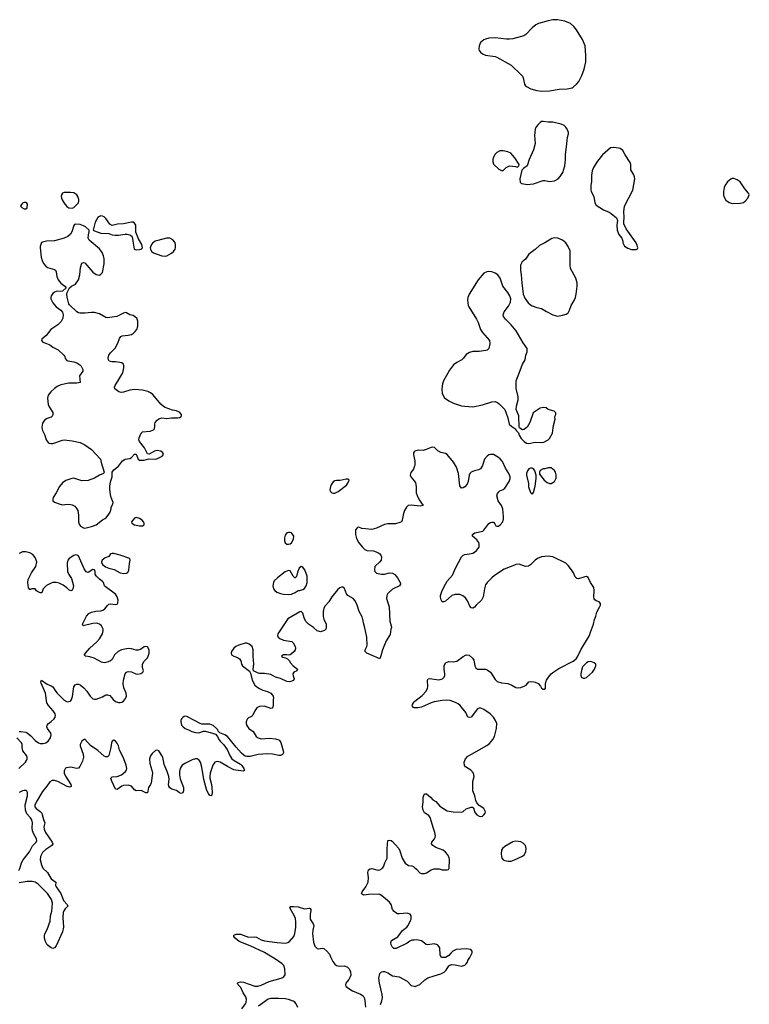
# Model space of a CAD drawing. Header units: inches. Extents: x 1449224 to 1618377, y 389895 to 532950.
# Tile 52 of 105: x 1565075 to 1574182, y 432806 to 445096. Entities that reach past the tile are written whole.
import ezdxf

# ---------------------------------------------------------------- set-up
doc = ezdxf.new("R2010")
doc.units = ezdxf.units.IN
doc.header["$MEASUREMENT"] = 0
for name, color, linetype in [('B5463', 7, 'Continuous'), ('B5464', 7, 'Continuous'), ('B5473', 7, 'Continuous'), ('B5474', 7, 'Continuous')]:
    doc.layers.add(name, color=color, linetype=linetype)

msp = doc.modelspace()

# ---------------------------------------------------------------- linework, layer by layer
at = {"layer": 'B5463', "color": 6, "elevation": 600}
for points in [[(1565353, 440000), (1565359, 439970), (1565388, 439910), (1565407, 439850), (1565430, 439818), (1565442, 439810), (1565464, 439804), (1565490, 439805), (1565610, 439848), (1565630, 439850), (1565730, 439839), (1565830, 439819), (1565890, 439790), (1565971, 439730), (1566083, 439610), (1566091, 439569), (1566131, 439450), (1566122, 439430), (1566070, 439409), (1566010, 439373), (1565930, 439345), (1565850, 439339), (1565750, 439372), (1565725, 439370), (1565650, 439343), (1565610, 439315), (1565571, 439270), (1565530, 439190), (1565494, 439130), (1565487, 439110), (1565491, 439090), (1565510, 439075), (1565570, 439051), (1565610, 439039), (1565670, 439048), (1565710, 439044), (1565730, 439039), (1565762, 439022), (1565790, 438990), (1565799, 438970), (1565809, 438910), (1565810, 438830), (1565819, 438799), (1565834, 438774), (1565870, 438753), (1565890, 438750), (1565970, 438768), (1566028, 438792), (1566110, 438855), (1566150, 438876), (1566181, 438910), (1566205, 438950), (1566217, 438990), (1566217, 439010), (1566237, 439050), (1566241, 439070), (1566216, 439130), (1566207, 439170), (1566202, 439230), (1566201, 439270), (1566209, 439329), (1566229, 439390), (1566229, 439450), (1566250, 439476), (1566310, 439523), (1566357, 439590), (1566390, 439611), (1566450, 439619), (1566470, 439631), (1566510, 439671), (1566530, 439671), (1566553, 439610), (1566570, 439599), (1566590, 439598), (1566630, 439600), (1566686, 439614), (1566770, 439611), (1566786, 439614), (1566852, 439648), (1566869, 439670), (1566864, 439690), (1566839, 439710), (1566790, 439720), (1566756, 439710), (1566690, 439673), (1566670, 439675), (1566634, 439750), (1566569, 439829), (1566564, 439850), (1566565, 439875), (1566590, 439934), (1566610, 439950), (1566702, 439958), (1566744, 439976), (1566757, 439990), (1566760, 440000)], [(1570000, 439702), (1569991, 439690), (1569991, 439670), (1570000, 439629)], [(1570000, 439514), (1569990, 439485), (1569957, 439443), (1569948, 439410), (1569956, 439390), (1570000, 439340), (1570000, 439339)], [(1570000, 439033), (1569970, 439037), (1569924, 439030), (1569905, 439010), (1569880, 438970), (1569867, 438933), (1569850, 438849), (1569841, 438830), (1569822, 438818), (1569764, 438804), (1569670, 438802), (1569630, 438794), (1569530, 438750), (1569470, 438734), (1569390, 438740), (1569347, 438747), (1569310, 438761), (1569290, 438759), (1569268, 438730), (1569266, 438670), (1569281, 438621), (1569310, 438567), (1569353, 438510), (1569383, 438483), (1569410, 438470), (1569490, 438465), (1569547, 438447), (1569570, 438430), (1569584, 438410), (1569590, 438390), (1569586, 438350), (1569572, 438328), (1569510, 438270), (1569502, 438230), (1569510, 438207), (1569530, 438189), (1569590, 438176), (1569630, 438175), (1569690, 438190), (1569730, 438188), (1569757, 438170), (1569790, 438131), (1569824, 438070), (1569827, 438050), (1569818, 438030), (1569730, 437987), (1569670, 437933), (1569657, 437910), (1569653, 437870), (1569686, 437766), (1569695, 437590), (1569713, 437530), (1569714, 437510), (1569707, 437490), (1569699, 437421), (1569650, 437342), (1569604, 437230), (1569585, 437155), (1569570, 437118), (1569409, 437190), (1569386, 437210), (1569389, 437230), (1569410, 437270), (1569414, 437290), (1569410, 437390), (1569384, 437504), (1569369, 437550), (1569360, 437610), (1569350, 437643), (1569314, 437710), (1569289, 437790), (1569263, 437843), (1569238, 437870), (1569170, 437910), (1569156, 437930), (1569130, 437996), (1569108, 438012), (1569090, 438012), (1569070, 438004), (1569042, 437978), (1568970, 437890), (1568935, 437830), (1568890, 437781), (1568872, 437750), (1568863, 437710), (1568865, 437645), (1568873, 437613), (1568900, 437550), (1568902, 437510), (1568897, 437490), (1568881, 437470), (1568830, 437455), (1568790, 437467), (1568741, 437510), (1568679, 437550), (1568645, 437585), (1568625, 437630), (1568609, 437689), (1568590, 437709), (1568570, 437704), (1568423, 437617), (1568297, 437430), (1568294, 437410), (1568302, 437390), (1568324, 437370), (1568370, 437350), (1568474, 437334), (1568490, 437319), (1568512, 437270), (1568517, 437250), (1568513, 437230), (1568501, 437210), (1568470, 437181), (1568450, 437169), (1568430, 437164), (1568410, 437169), (1568370, 437169), (1568345, 437150), (1568360, 437140), (1568391, 437131), (1568417, 437117), (1568438, 437098), (1568455, 437070), (1568490, 437030), (1568543, 436990), (1568535, 436970), (1568499, 436950), (1568484, 436930), (1568487, 436907), (1568502, 436870), (1568492, 436848), (1568447, 436833), (1568410, 436836), (1568330, 436872), (1568270, 436891), (1568210, 436921), (1568130, 436933), (1568070, 436935), (1568043, 436943), (1567994, 436970), (1567989, 436989), (1567998, 437050), (1567988, 437150), (1567991, 437231), (1567979, 437270), (1567941, 437301), (1567910, 437312), (1567890, 437312), (1567810, 437288), (1567775, 437270), (1567750, 437250), (1567718, 437210), (1567713, 437190), (1567720, 437170), (1567747, 437150), (1567793, 437133), (1567818, 437118), (1567834, 437094), (1567844, 437050), (1567856, 437030), (1567943, 436963), (1567958, 436938), (1567979, 436850), (1568012, 436790), (1568034, 436770), (1568070, 436747), (1568110, 436729), (1568170, 436710), (1568208, 436690), (1568228, 436670), (1568240, 436650), (1568245, 436630), (1568238, 436610), (1568240, 436540), (1568230, 436501), (1568210, 436500), (1568130, 436526), (1568070, 436522), (1568034, 436506), (1568009, 436471), (1567986, 436414), (1567970, 436399), (1567930, 436381), (1567916, 436364), (1567903, 436330), (1567902, 436310), (1567910, 436284), (1567936, 436250), (1567989, 436209), (1568029, 436149), (1568051, 436130), (1568090, 436121), (1568190, 436126), (1568270, 436119), (1568309, 436109), (1568320, 436100), (1568334, 436074), (1568363, 435970), (1568366, 435950), (1568355, 435925), (1568330, 435912), (1568310, 435911), (1568230, 435930), (1568170, 435933), (1568050, 435923), (1567950, 435897), (1567910, 435899), (1567890, 435905), (1567874, 435914), (1567842, 435942), (1567776, 436016), (1567670, 436149), (1567635, 436170), (1567574, 436194), (1567554, 436214), (1567549, 436230), (1567533, 436250), (1567490, 436286), (1567450, 436303), (1567350, 436304), (1567330, 436309), (1567170, 436392), (1567150, 436401), (1567130, 436398), (1567110, 436385), (1567097, 436370), (1567088, 436350), (1567085, 436330), (1567096, 436290), (1567116, 436270), (1567142, 436250), (1567181, 436230), (1567224, 436210), (1567270, 436197), (1567310, 436194), (1567370, 436214), (1567390, 436214), (1567470, 436195), (1567518, 436178), (1567545, 436150), (1567561, 436110), (1567576, 436090), (1567624, 436044), (1567667, 435987), (1567697, 435910), (1567725, 435870), (1567751, 435850), (1567830, 435804), (1567850, 435785), (1567874, 435750), (1567881, 435730), (1567870, 435714), (1567770, 435728), (1567750, 435734), (1567670, 435773), (1567579, 435830), (1567543, 435837), (1567510, 435827), (1567488, 435792), (1567454, 435690), (1567448, 435650), (1567449, 435629), (1567469, 435550), (1567475, 435510), (1567476, 435444), (1567470, 435409), (1567450, 435413), (1567430, 435435), (1567410, 435473), (1567372, 435610), (1567350, 435765), (1567333, 435830), (1567315, 435855), (1567290, 435868), (1567270, 435870), (1567230, 435859), (1567135, 435810), (1567105, 435790), (1567080, 435750), (1567070, 435710), (1567070, 435670), (1567080, 435620), (1567119, 435510), (1567119, 435470), (1567110, 435445), (1567090, 435437), (1567070, 435446), (1567034, 435474), (1566973, 435493), (1566950, 435507), (1566936, 435530), (1566934, 435550), (1566942, 435610), (1566936, 435650), (1566918, 435710), (1566879, 435799), (1566860, 435890), (1566830, 435945), (1566810, 435969), (1566790, 435977), (1566770, 435973), (1566730, 435935), (1566710, 435909), (1566695, 435870), (1566700, 435810), (1566726, 435730), (1566732, 435690), (1566717, 435570), (1566710, 435550), (1566685, 435510), (1566670, 435445), (1566650, 435444), (1566610, 435468), (1566590, 435474), (1566530, 435471), (1566510, 435481), (1566469, 435529), (1566430, 435542), (1566370, 435537), (1566350, 435528), (1566290, 435487), (1566272, 435492), (1566225, 435590), (1566212, 435630), (1566230, 435645), (1566290, 435649), (1566345, 435670), (1566398, 435710), (1566410, 435730), (1566414, 435750), (1566406, 435790), (1566376, 435870), (1566323, 435983), (1566310, 436030), (1566290, 436066), (1566270, 436092), (1566250, 436101), (1566230, 436089), (1566222, 436070), (1566214, 436010), (1566188, 435912), (1566170, 435894), (1566150, 435894), (1566130, 435905), (1566050, 435975), (1565958, 436038), (1565890, 436114), (1565870, 436109), (1565851, 436090), (1565831, 436050), (1565831, 436030), (1565868, 435928), (1565873, 435890), (1565860, 435840), (1565826, 435774), (1565808, 435752), (1565790, 435748), (1565710, 435765), (1565661, 435759), (1565648, 435752), (1565630, 435718), (1565632, 435690), (1565648, 435652), (1565715, 435550), (1565719, 435530), (1565716, 435524), (1565703, 435517), (1565670, 435525), (1565550, 435587), (1565510, 435598), (1565482, 435598), (1565450, 435582), (1565416, 435530), (1565360, 435460), (1565280, 435330), (1565264, 435290), (1565266, 435270), (1565279, 435250), (1565332, 435212), (1565352, 435190), (1565372, 435112), (1565389, 435070), (1565377, 435023), (1565379, 434990), (1565396, 434950), (1565480, 434830), (1565488, 434810), (1565476, 434790), (1565402, 434738), (1565360, 434700), (1565335, 434650), (1565329, 434610), (1565348, 434548), (1565366, 434506), (1565423, 434450), (1565470, 434370), (1565525, 434330), (1565523, 434290), (1565531, 434270), (1565589, 434190), (1565621, 434101), (1565670, 434050), (1565678, 434030), (1565641, 433999), (1565626, 433974), (1565618, 433950), (1565612, 433890), (1565622, 433770), (1565610, 433710), (1565530, 433535), (1565510, 433509), (1565490, 433501), (1565470, 433510), (1565420, 433550), (1565396, 433590), (1565387, 433630), (1565386, 433666), (1565390, 433685), (1565419, 433741), (1565456, 433844), (1565461, 433910), (1565476, 433970), (1565485, 434070), (1565474, 434114), (1565422, 434190), (1565306, 434306), (1565270, 434329), (1565230, 434339), (1565170, 434339), (1565070, 434320)], [(1565067, 436213), (1565090, 436210), (1565150, 436202), (1565170, 436193), (1565215, 436155), (1565270, 436097), (1565310, 436070), (1565330, 436063), (1565370, 436060), (1565401, 436070), (1565430, 436090), (1565460, 436130), (1565470, 436170), (1565465, 436190), (1565422, 436250), (1565414, 436270), (1565417, 436290), (1565433, 436310), (1565470, 436337), (1565504, 436370), (1565518, 436390), (1565523, 436410), (1565520, 436430), (1565495, 436470), (1565435, 436535), (1565416, 436570), (1565398, 436690), (1565344, 436816), (1565341, 436830), (1565349, 436850), (1565420, 436800), (1565470, 436783), (1565490, 436770), (1565526, 436710), (1565544, 436690), (1565630, 436602), (1565670, 436581), (1565708, 436590), (1565724, 436610), (1565734, 436646), (1565751, 436769), (1565767, 436793), (1565790, 436802), (1565810, 436801), (1565830, 436792), (1565875, 436755), (1565915, 436715), (1565956, 436650), (1565990, 436620), (1566010, 436613), (1566030, 436613), (1566110, 436645), (1566150, 436667), (1566170, 436668), (1566199, 436659), (1566240, 436610), (1566270, 436585), (1566310, 436572), (1566330, 436572), (1566350, 436577), (1566371, 436589), (1566398, 436622), (1566407, 436650), (1566403, 436690), (1566377, 436757), (1566368, 436810), (1566369, 436851), (1566390, 436930), (1566409, 436951), (1566430, 436960), (1566470, 436955), (1566525, 436930), (1566550, 436926), (1566587, 436933), (1566613, 436950), (1566619, 436970), (1566607, 437010), (1566607, 437050), (1566630, 437090), (1566669, 437130), (1566681, 437150), (1566693, 437190), (1566693, 437230), (1566669, 437269), (1566650, 437273), (1566630, 437269), (1566585, 437235), (1566553, 437227), (1566530, 437227), (1566470, 437243), (1566430, 437247), (1566348, 437232), (1566306, 437210), (1566258, 437170), (1566228, 437110), (1566210, 437092), (1566181, 437079), (1566150, 437071), (1566130, 437070), (1566098, 437078), (1566007, 437127), (1565950, 437143), (1565895, 437150), (1565884, 437164), (1565883, 437170), (1565896, 437190), (1565950, 437250), (1566038, 437330), (1566070, 437368), (1566107, 437430), (1566119, 437470), (1566117, 437490), (1566095, 437530), (1566070, 437550), (1566050, 437559), (1566030, 437563), (1565990, 437561), (1565868, 437530), (1565859, 437550), (1565908, 437650), (1565938, 437682), (1565970, 437702), (1566027, 437713), (1566090, 437717), (1566115, 437725), (1566138, 437742), (1566170, 437785), (1566190, 437801), (1566210, 437804), (1566270, 437797), (1566290, 437801), (1566301, 437819), (1566304, 437850), (1566291, 437890), (1566270, 437924), (1566141, 438021), (1566132, 438030), (1566120, 438070), (1566110, 438083), (1566070, 438114), (1566033, 438150), (1566019, 438170), (1566019, 438210), (1566010, 438228), (1565990, 438233), (1565930, 438194), (1565904, 438204), (1565880, 438240), (1565810, 438402), (1565794, 438414), (1565770, 438415), (1565750, 438409), (1565691, 438370), (1565677, 438350), (1565666, 438314), (1565672, 438210), (1565689, 438169), (1565720, 438120), (1565745, 438030), (1565739, 437990), (1565730, 437974), (1565714, 437966), (1565690, 437979), (1565665, 438005), (1565617, 438037), (1565570, 438061), (1565529, 438071), (1565490, 438070), (1565470, 438064), (1565410, 438033), (1565384, 438010), (1565370, 437990), (1565350, 437943), (1565330, 437943), (1565298, 437958), (1565286, 437966), (1565268, 437990), (1565228, 437992), (1565210, 437982), (1565203, 437983), (1565186, 438006), (1565179, 438070), (1565181, 438110), (1565221, 438190), (1565277, 438270), (1565290, 438330), (1565270, 438381), (1565241, 438421), (1565201, 438441), (1565150, 438455), (1565110, 438454), (1565070, 438432)], [(1570000, 436508), (1569989, 436509), (1569974, 436530), (1569977, 436550), (1569989, 436570), (1570000, 436581)], [(1565063, 435750), (1565146, 435830), (1565160, 435850), (1565167, 435870), (1565167, 435890), (1565159, 435910), (1565114, 435970), (1565105, 436010), (1565108, 436050), (1565097, 436070), (1565041, 436130)], [(1565065, 434475), (1565079, 434501), (1565099, 434570), (1565118, 434610), (1565197, 434710), (1565237, 434783), (1565280, 434830), (1565289, 434850), (1565284, 434870), (1565250, 434931), (1565235, 434970), (1565232, 435010), (1565237, 435070), (1565228, 435108), (1565212, 435132), (1565165, 435185), (1565147, 435230), (1565144, 435296), (1565173, 435410), (1565171, 435451), (1565165, 435465), (1565150, 435476), (1565130, 435474), (1565110, 435470), (1565070, 435449)], [(1570000, 433608), (1569970, 433606), (1569945, 433595), (1569910, 433570), (1569776, 433504), (1569744, 433504), (1569723, 433523), (1569711, 433550), (1569708, 433572), (1569717, 433603), (1569794, 433646), (1569852, 433728), (1569906, 433770), (1569924, 433790), (1569955, 433850), (1569961, 433870), (1569961, 433910), (1569949, 433930), (1569910, 433945), (1569810, 433936), (1569790, 433937), (1569770, 433946), (1569750, 433963), (1569730, 433990), (1569712, 434050), (1569690, 434081), (1569590, 434164), (1569570, 434175), (1569550, 434180), (1569430, 434177), (1569370, 434167), (1569355, 434175), (1569343, 434190), (1569349, 434210), (1569395, 434270), (1569426, 434330), (1569429, 434390), (1569421, 434450), (1569430, 434486), (1569450, 434498), (1569470, 434500), (1569550, 434482), (1569570, 434485), (1569600, 434500), (1569617, 434523), (1569631, 434570), (1569660, 434630), (1569664, 434650), (1569662, 434750), (1569670, 434851), (1569690, 434856), (1569710, 434851), (1569730, 434839), (1569760, 434800), (1569808, 434750), (1569822, 434722), (1569849, 434629), (1569887, 434567), (1569930, 434537), (1569970, 434534), (1569990, 434524), (1570000, 434516)], [(1567847, 432750), (1567895, 432810), (1567904, 432830), (1567908, 432870), (1567899, 432899), (1567865, 432950), (1567835, 433015), (1567804, 433050), (1567793, 433070), (1567801, 433079), (1567830, 433088), (1567870, 433080), (1568010, 433030), (1568048, 433032), (1568090, 433043), (1568189, 433091), (1568339, 433130), (1568370, 433146), (1568388, 433172), (1568386, 433250), (1568371, 433290), (1568353, 433310), (1568270, 433370), (1568205, 433405), (1568130, 433454), (1567950, 433536), (1567816, 433590), (1567766, 433630), (1567749, 433650), (1567749, 433670), (1567779, 433681), (1567830, 433681), (1567930, 433644), (1568010, 433648), (1568030, 433642), (1568090, 433610), (1568130, 433600), (1568290, 433578), (1568390, 433570), (1568424, 433576), (1568444, 433590), (1568496, 433650), (1568511, 433689), (1568523, 433770), (1568523, 433830), (1568516, 433876), (1568505, 433905), (1568447, 434010), (1568450, 434022), (1568454, 434026), (1568492, 434028), (1568550, 434022), (1568630, 433998), (1568690, 434007), (1568702, 434002), (1568711, 433991), (1568711, 433971), (1568700, 433930), (1568699, 433870), (1568740, 433810), (1568748, 433790), (1568733, 433730), (1568730, 433690), (1568742, 433582), (1568761, 433530), (1568790, 433502), (1568810, 433498), (1568850, 433506), (1568870, 433501), (1568910, 433471), (1568944, 433430), (1568957, 433390), (1568982, 433342), (1569010, 433307), (1569030, 433291), (1569070, 433283), (1569130, 433285), (1569166, 433270), (1569187, 433250), (1569205, 433210), (1569208, 433170), (1569202, 433150), (1569183, 433117), (1569148, 433070), (1569144, 433050), (1569148, 433030), (1569171, 433010), (1569230, 432973), (1569330, 432932), (1569362, 432910), (1569378, 432878), (1569385, 432850), (1569390, 432770)], [(1569578, 432802), (1569596, 432850), (1569602, 432890), (1569601, 432930), (1569565, 433070), (1569556, 433130), (1569569, 433190), (1569590, 433210), (1569610, 433216), (1569630, 433215), (1569670, 433198), (1569730, 433160), (1569810, 433150), (1569913, 433093), (1569962, 433042), (1570000, 433030)], [(1568547, 432767), (1568527, 432810), (1568511, 432831), (1568490, 432843), (1568430, 432864), (1568390, 432873), (1568310, 432879), (1568210, 432879), (1568178, 432870), (1568057, 432783)]]:
    msp.add_lwpolyline(points, dxfattribs=at)
for points in [[(1569150, 439359), (1569074, 439346), (1569030, 439343), (1569010, 439338), (1568990, 439327), (1568962, 439290), (1568953, 439270), (1568947, 439227), (1568951, 439210), (1568970, 439191), (1568990, 439185), (1569010, 439187), (1569050, 439207), (1569153, 439287), (1569169, 439310), (1569188, 439350), (1569170, 439359)], [(1566530, 438881), (1566521, 438879), (1566510, 438874), (1566471, 438830), (1566476, 438810), (1566510, 438791), (1566570, 438777), (1566610, 438779), (1566629, 438791), (1566629, 438810), (1566621, 438830), (1566604, 438850), (1566570, 438869)], [(1568450, 438696), (1568430, 438696), (1568410, 438689), (1568390, 438662), (1568382, 438630), (1568382, 438590), (1568388, 438568), (1568408, 438548), (1568430, 438548), (1568450, 438554), (1568470, 438567), (1568492, 438610), (1568495, 438650), (1568490, 438662), (1568470, 438689)], [(1566230, 438433), (1566210, 438428), (1566186, 438394), (1566141, 438379), (1566105, 438350), (1566097, 438330), (1566099, 438310), (1566113, 438290), (1566146, 438266), (1566189, 438249), (1566254, 438234), (1566330, 438193), (1566376, 438184), (1566410, 438186), (1566426, 438194), (1566437, 438223), (1566444, 438310), (1566456, 438350), (1566450, 438371), (1566330, 438414), (1566250, 438432)], [(1568590, 438269), (1568564, 438250), (1568542, 438198), (1568530, 438146), (1568514, 438130), (1568510, 438128), (1568490, 438148), (1568450, 438215), (1568430, 438221), (1568390, 438204), (1568292, 438128), (1568253, 438090), (1568244, 438070), (1568237, 438030), (1568244, 437990), (1568258, 437970), (1568285, 437950), (1568330, 437933), (1568370, 437924), (1568430, 437920), (1568470, 437927), (1568514, 437946), (1568550, 437971), (1568568, 437972), (1568610, 437985), (1568630, 437998), (1568649, 438031), (1568662, 438070), (1568662, 438150), (1568633, 438230), (1568605, 438265)]]:
    msp.add_lwpolyline(points, close=True, dxfattribs=at)
at = {"layer": 'B5464', "color": 6, "elevation": 600}
for points in [[(1565630, 442941), (1565610, 442929), (1565599, 442910), (1565595, 442890), (1565598, 442870), (1565607, 442847), (1565630, 442807), (1565663, 442763), (1565690, 442747), (1565730, 442745), (1565750, 442753), (1565790, 442788), (1565808, 442812), (1565814, 442830), (1565814, 442850), (1565801, 442890), (1565787, 442910), (1565750, 442933), (1565710, 442941)], [(1565150, 442813), (1565130, 442813), (1565110, 442804), (1565096, 442790), (1565086, 442770), (1565101, 442750), (1565130, 442736), (1565150, 442737), (1565170, 442747), (1565173, 442793), (1565165, 442805)], [(1566090, 442646), (1566070, 442640), (1566050, 442627), (1566018, 442570), (1565991, 442470), (1566010, 442459), (1566090, 442433), (1566190, 442426), (1566230, 442410), (1566265, 442405), (1566310, 442406), (1566390, 442419), (1566418, 442418), (1566449, 442409), (1566473, 442393), (1566485, 442370), (1566487, 442330), (1566506, 442230), (1566530, 442222), (1566570, 442227), (1566589, 442231), (1566600, 442240), (1566609, 442250), (1566606, 442270), (1566601, 442290), (1566559, 442359), (1566524, 442444), (1566523, 442530), (1566510, 442557), (1566490, 442567), (1566470, 442567), (1566372, 442548), (1566297, 442543), (1566230, 442529), (1566202, 442542), (1566150, 442615), (1566130, 442635), (1566110, 442645)], [(1566950, 442370), (1566908, 442368), (1566799, 442341), (1566767, 442330), (1566732, 442308), (1566719, 442290), (1566705, 442250), (1566706, 442230), (1566721, 442201), (1566745, 442185), (1566850, 442147), (1566890, 442143), (1566910, 442149), (1566970, 442181), (1566996, 442204), (1567014, 442230), (1567020, 442250), (1567020, 442290), (1567010, 442321), (1566988, 442350)]]:
    msp.add_lwpolyline(points, close=True, dxfattribs=at)
msp.add_lwpolyline([(1566760, 440000), (1566763, 440010), (1566762, 440050), (1566768, 440070), (1566790, 440099), (1566810, 440114), (1566850, 440125), (1566910, 440120), (1566970, 440126), (1567050, 440126), (1567069, 440131), (1567090, 440143), (1567097, 440150), (1567097, 440170), (1567070, 440198), (1567033, 440213), (1566982, 440222), (1566890, 440255), (1566869, 440269), (1566838, 440298), (1566739, 440419), (1566710, 440440), (1566676, 440456), (1566610, 440472), (1566510, 440480), (1566450, 440471), (1566373, 440447), (1566343, 440443), (1566312, 440452), (1566264, 440490), (1566257, 440510), (1566265, 440530), (1566314, 440606), (1566361, 440690), (1566376, 440750), (1566376, 440776), (1566370, 440795), (1566350, 440813), (1566270, 440824), (1566224, 440824), (1566194, 440834), (1566182, 440850), (1566178, 440870), (1566182, 440890), (1566190, 440910), (1566210, 440938), (1566266, 440994), (1566300, 441060), (1566322, 441118), (1566338, 441142), (1566355, 441150), (1566430, 441158), (1566470, 441168), (1566497, 441183), (1566517, 441203), (1566537, 441230), (1566552, 441270), (1566552, 441332), (1566536, 441370), (1566510, 441393), (1566490, 441403), (1566450, 441414), (1566410, 441438), (1566390, 441441), (1566370, 441434), (1566289, 441391), (1566170, 441375), (1566150, 441379), (1566070, 441424), (1566010, 441443), (1565970, 441443), (1565890, 441431), (1565832, 441432), (1565810, 441438), (1565788, 441448), (1565697, 441537), (1565690, 441550), (1565669, 441631), (1565664, 441670), (1565668, 441692), (1565698, 441750), (1565722, 441770), (1565770, 441796), (1565810, 441850), (1565828, 441910), (1565836, 442004), (1565850, 442055), (1565870, 442067), (1565890, 442062), (1565990, 441946), (1566030, 441917), (1566070, 441908), (1566090, 441918), (1566110, 441939), (1566131, 442050), (1566128, 442112), (1566120, 442150), (1566105, 442190), (1566070, 442234), (1565944, 442344), (1565930, 442370), (1565933, 442410), (1565944, 442450), (1565942, 442470), (1565897, 442510), (1565870, 442525), (1565830, 442540), (1565775, 442545), (1565761, 442539), (1565750, 442528), (1565725, 442450), (1565710, 442419), (1565676, 442390), (1565630, 442368), (1565510, 442334), (1565410, 442330), (1565359, 442321), (1565347, 442313), (1565333, 442267), (1565330, 442250), (1565344, 442130), (1565354, 442090), (1565373, 442053), (1565401, 442021), (1565424, 442004), (1565450, 441993), (1565510, 441977), (1565521, 441970), (1565530, 441950), (1565538, 441890), (1565555, 441850), (1565587, 441807), (1565638, 441770), (1565654, 441750), (1565611, 441709), (1565530, 441702), (1565510, 441694), (1565490, 441678), (1565468, 441650), (1565462, 441630), (1565466, 441610), (1565490, 441561), (1565530, 441511), (1565590, 441470), (1565610, 441445), (1565619, 441410), (1565614, 441370), (1565592, 441330), (1565574, 441310), (1565551, 441289), (1565465, 441230), (1565405, 441155), (1565351, 441110), (1565347, 441090), (1565365, 441070), (1565410, 441056), (1565450, 441037), (1565489, 441009), (1565555, 440975), (1565627, 440910), (1565639, 440890), (1565645, 440865), (1565663, 440843), (1565677, 440837), (1565750, 440824), (1565790, 440811), (1565825, 440790), (1565841, 440770), (1565862, 440730), (1565862, 440710), (1565821, 440650), (1565831, 440569), (1565790, 440558), (1565690, 440561), (1565590, 440540), (1565544, 440516), (1565508, 440492), (1565463, 440450), (1565432, 440410), (1565422, 440370), (1565431, 440291), (1565442, 440262), (1565490, 440194), (1565491, 440169), (1565485, 440150), (1565470, 440135), (1565420, 440120), (1565383, 440097), (1565359, 440061), (1565351, 440010), (1565353, 440000)], dxfattribs=at)
at = {"layer": 'B5473', "color": 6, "elevation": 600}
for points in [[(1571245, 440000), (1571262, 439990), (1571272, 439970), (1571300, 439940), (1571311, 439910), (1571336, 439870), (1571370, 439831), (1571402, 439810), (1571430, 439807), (1571510, 439824), (1571590, 439819), (1571617, 439823), (1571670, 439850), (1571690, 439870), (1571724, 439936), (1571732, 440000)], [(1571398, 440000), (1571370, 439982), (1571350, 439978), (1571316, 439996), (1571314, 440000)], [(1570000, 436581), (1570009, 436590), (1570100, 436660), (1570147, 436713), (1570166, 436750), (1570170, 436770), (1570167, 436850), (1570173, 436867), (1570190, 436873), (1570306, 436854), (1570353, 436867), (1570372, 436888), (1570380, 436910), (1570382, 436930), (1570375, 436990), (1570375, 437030), (1570392, 437068), (1570430, 437083), (1570490, 437080), (1570530, 437090), (1570610, 437147), (1570650, 437167), (1570684, 437164), (1570728, 437128), (1570743, 437103), (1570756, 437030), (1570770, 437005), (1570791, 436991), (1570807, 436987), (1570889, 436991), (1570910, 436982), (1570950, 436951), (1571010, 436859), (1571037, 436837), (1571090, 436820), (1571170, 436809), (1571217, 436790), (1571270, 436759), (1571290, 436756), (1571330, 436762), (1571379, 436781), (1571395, 436790), (1571430, 436830), (1571450, 436835), (1571492, 436832), (1571510, 436828), (1571547, 436810), (1571577, 436777), (1571590, 436751), (1571610, 436738), (1571630, 436738), (1571639, 436750), (1571639, 436810), (1571652, 436850), (1571674, 436890), (1571710, 436930), (1571743, 436957), (1571804, 436996), (1571982, 437090), (1572020, 437120), (1572037, 437143), (1572079, 437230), (1572188, 437410), (1572198, 437450), (1572238, 437550), (1572251, 437609), (1572267, 437650), (1572278, 437702), (1572316, 437770), (1572323, 437790), (1572324, 437810), (1572310, 437830), (1572270, 437844), (1572253, 437853), (1572245, 437865), (1572240, 437890), (1572247, 437970), (1572241, 438010), (1572201, 438070), (1572170, 438135), (1572150, 438144), (1572130, 438143), (1572050, 438117), (1572030, 438122), (1572010, 438140), (1571986, 438190), (1571961, 438230), (1571922, 438282), (1571890, 438312), (1571730, 438390), (1571670, 438400), (1571590, 438390), (1571537, 438370), (1571510, 438350), (1571452, 438290), (1571427, 438273), (1571390, 438271), (1571310, 438298), (1571270, 438295), (1571250, 438288), (1571123, 438237), (1571003, 438157), (1570969, 438131), (1570910, 438072), (1570890, 438041), (1570875, 437990), (1570860, 437890), (1570841, 437850), (1570771, 437790), (1570750, 437762), (1570730, 437749), (1570710, 437755), (1570695, 437775), (1570663, 437843), (1570638, 437878), (1570606, 437906), (1570570, 437921), (1570510, 437920), (1570470, 437910), (1570390, 437839), (1570370, 437829), (1570349, 437829), (1570334, 437854), (1570329, 437889), (1570329, 437910), (1570350, 437970), (1570388, 438052), (1570410, 438086), (1570479, 438161), (1570515, 438250), (1570590, 438391), (1570610, 438411), (1570630, 438421), (1570690, 438428), (1570730, 438438), (1570750, 438448), (1570778, 438470), (1570809, 438510), (1570812, 438550), (1570807, 438570), (1570783, 438603), (1570729, 438650), (1570729, 438670), (1570758, 438690), (1570854, 438710), (1570870, 438723), (1570930, 438806), (1570950, 438818), (1570970, 438825), (1570990, 438822), (1571005, 438805), (1571020, 438780), (1571032, 438772), (1571050, 438776), (1571074, 438790), (1571104, 438830), (1571113, 438867), (1571113, 438890), (1571104, 438990), (1571089, 439030), (1571047, 439090), (1571029, 439151), (1571039, 439181), (1571056, 439204), (1571070, 439216), (1571110, 439231), (1571130, 439247), (1571183, 439330), (1571198, 439370), (1571198, 439390), (1571181, 439430), (1571138, 439498), (1571100, 439580), (1571074, 439614), (1571053, 439633), (1571010, 439658), (1570990, 439667), (1570950, 439669), (1570930, 439663), (1570912, 439648), (1570878, 439610), (1570850, 439530), (1570829, 439491), (1570804, 439476), (1570750, 439465), (1570710, 439449), (1570694, 439430), (1570685, 439410), (1570673, 439330), (1570661, 439299), (1570630, 439265), (1570610, 439253), (1570590, 439249), (1570570, 439278), (1570551, 439430), (1570526, 439510), (1570490, 439574), (1570410, 439670), (1570390, 439680), (1570330, 439692), (1570294, 439714), (1570254, 439754), (1570230, 439760), (1570210, 439757), (1570150, 439730), (1570110, 439719), (1570050, 439721), (1570006, 439710), (1570000, 439702)], [(1570000, 439629), (1570009, 439590), (1570006, 439530), (1570000, 439514)], [(1570000, 439339), (1570014, 439314), (1570025, 439270), (1570026, 439190), (1570035, 439155), (1570062, 439102), (1570112, 439030), (1570075, 439025), (1570000, 439033)], [(1570000, 434516), (1570030, 434491), (1570070, 434448), (1570090, 434439), (1570130, 434438), (1570153, 434447), (1570210, 434484), (1570250, 434496), (1570310, 434497), (1570350, 434486), (1570410, 434485), (1570426, 434490), (1570436, 434504), (1570439, 434610), (1570435, 434635), (1570419, 434670), (1570390, 434705), (1570361, 434730), (1570270, 434764), (1570233, 434790), (1570217, 434810), (1570219, 434830), (1570252, 434870), (1570263, 434890), (1570267, 434910), (1570258, 434950), (1570239, 434999), (1570197, 435137), (1570181, 435161), (1570130, 435195), (1570110, 435230), (1570103, 435270), (1570112, 435330), (1570110, 435390), (1570130, 435431), (1570153, 435433), (1570203, 435390), (1570230, 435358), (1570270, 435336), (1570320, 435280), (1570410, 435219), (1570487, 435207), (1570590, 435205), (1570610, 435213), (1570650, 435245), (1570710, 435266), (1570725, 435265), (1570737, 435257), (1570745, 435245), (1570751, 435210), (1570763, 435190), (1570781, 435170), (1570810, 435155), (1570830, 435151), (1570850, 435156), (1570869, 435170), (1570884, 435190), (1570889, 435210), (1570870, 435248), (1570809, 435289), (1570781, 435321), (1570769, 435349), (1570758, 435410), (1570731, 435470), (1570732, 435588), (1570746, 435650), (1570738, 435690), (1570707, 435727), (1570641, 435770), (1570626, 435786), (1570623, 435830), (1570640, 435870), (1570670, 435902), (1570713, 435930), (1570905, 436035), (1570939, 436061), (1570980, 436110), (1571002, 436150), (1571028, 436250), (1571029, 436310), (1571016, 436350), (1570988, 436390), (1570947, 436430), (1570870, 436486), (1570830, 436504), (1570810, 436503), (1570790, 436493), (1570710, 436389), (1570690, 436384), (1570670, 436388), (1570643, 436450), (1570575, 436535), (1570550, 436555), (1570515, 436575), (1570450, 436596), (1570399, 436601), (1570350, 436600), (1570250, 436583), (1570210, 436570), (1570090, 436515), (1570045, 436505), (1570000, 436508)], [(1570000, 433030), (1570010, 433027), (1570070, 433054), (1570134, 433110), (1570170, 433134), (1570250, 433163), (1570330, 433184), (1570374, 433206), (1570399, 433230), (1570430, 433285), (1570446, 433294), (1570470, 433301), (1570510, 433299), (1570590, 433283), (1570630, 433295), (1570649, 433310), (1570664, 433330), (1570670, 433352), (1570694, 433390), (1570722, 433450), (1570722, 433470), (1570706, 433490), (1570650, 433497), (1570522, 433490), (1570483, 433470), (1570459, 433450), (1570430, 433415), (1570391, 433389), (1570349, 433389), (1570336, 433396), (1570323, 433423), (1570318, 433510), (1570300, 433540), (1570289, 433549), (1570250, 433559), (1570170, 433549), (1570150, 433552), (1570090, 433597), (1570030, 433610), (1570000, 433608)]]:
    msp.add_lwpolyline(points, dxfattribs=at)
for points in [[(1571470, 439499), (1571450, 439499), (1571430, 439489), (1571414, 439466), (1571403, 439430), (1571403, 439410), (1571425, 439305), (1571426, 439266), (1571450, 439194), (1571470, 439172), (1571490, 439194), (1571508, 439272), (1571522, 439370), (1571522, 439410), (1571505, 439465), (1571489, 439489)], [(1571670, 439504), (1571630, 439489), (1571610, 439489), (1571572, 439468), (1571562, 439450), (1571564, 439424), (1571621, 439350), (1571659, 439319), (1571690, 439307), (1571710, 439307), (1571750, 439331), (1571770, 439374), (1571773, 439413), (1571762, 439450), (1571749, 439470), (1571710, 439502)], [(1572203, 437083), (1572170, 437079), (1572150, 437069), (1572102, 437018), (1572086, 436974), (1572078, 436930), (1572078, 436910), (1572085, 436890), (1572110, 436878), (1572130, 436876), (1572150, 436886), (1572224, 436950), (1572249, 436990), (1572268, 437030), (1572266, 437050), (1572246, 437070)], [(1571270, 434842), (1571230, 434832), (1571130, 434777), (1571101, 434750), (1571091, 434730), (1571086, 434686), (1571088, 434650), (1571095, 434630), (1571110, 434611), (1571130, 434599), (1571171, 434591), (1571210, 434593), (1571250, 434608), (1571350, 434654), (1571370, 434671), (1571392, 434710), (1571395, 434750), (1571387, 434787), (1571359, 434819), (1571330, 434835)]]:
    msp.add_lwpolyline(points, close=True, dxfattribs=at)
at = {"layer": 'B5474', "color": 6, "elevation": 600}
for points in [[(1571790, 445096), (1571730, 445096), (1571670, 445084), (1571550, 445047), (1571517, 445030), (1571470, 444995), (1571391, 444910), (1571366, 444894), (1571230, 444858), (1571190, 444853), (1571150, 444854), (1571010, 444870), (1570930, 444865), (1570890, 444855), (1570870, 444846), (1570827, 444810), (1570809, 444770), (1570805, 444730), (1570812, 444710), (1570828, 444690), (1570853, 444670), (1570890, 444653), (1571010, 444635), (1571030, 444629), (1571209, 444529), (1571330, 444414), (1571350, 444390), (1571360, 444370), (1571378, 444290), (1571390, 444271), (1571402, 444262), (1571455, 444235), (1571530, 444214), (1571594, 444206), (1571690, 444209), (1571810, 444228), (1571908, 444232), (1571970, 444247), (1571985, 444255), (1572027, 444293), (1572054, 444326), (1572090, 444401), (1572120, 444480), (1572140, 444570), (1572141, 444650), (1572132, 444770), (1572101, 444850), (1572025, 444970), (1571992, 445012), (1571950, 445050), (1571878, 445078)], [(1571610, 443827), (1571590, 443824), (1571570, 443812), (1571545, 443790), (1571521, 443759), (1571510, 443730), (1571504, 443690), (1571501, 443650), (1571508, 443550), (1571490, 443470), (1571436, 443350), (1571411, 443270), (1571362, 443238), (1571344, 443216), (1571319, 443110), (1571323, 443070), (1571330, 443058), (1571342, 443050), (1571410, 443039), (1571490, 443047), (1571610, 443090), (1571630, 443090), (1571690, 443076), (1571750, 443085), (1571796, 443110), (1571822, 443138), (1571853, 443187), (1571881, 443270), (1571888, 443348), (1571888, 443412), (1571902, 443510), (1571907, 443590), (1571912, 443628), (1571926, 443670), (1571925, 443690), (1571909, 443730), (1571894, 443754), (1571870, 443777), (1571832, 443792), (1571730, 443817), (1571670, 443816)], [(1571110, 443461), (1571070, 443458), (1571030, 443440), (1571010, 443418), (1570987, 443370), (1570982, 443350), (1570982, 443322), (1570991, 443291), (1571054, 443230), (1571090, 443212), (1571110, 443214), (1571149, 443251), (1571190, 443271), (1571264, 443264), (1571290, 443254), (1571306, 443270), (1571308, 443290), (1571257, 443370), (1571204, 443430), (1571170, 443447)], [(1572490, 443499), (1572450, 443495), (1572351, 443410), (1572289, 443331), (1572237, 443250), (1572222, 443210), (1572211, 443150), (1572211, 443071), (1572204, 443030), (1572205, 442975), (1572210, 442950), (1572243, 442890), (1572252, 442810), (1572270, 442779), (1572362, 442722), (1572433, 442693), (1572458, 442678), (1572524, 442624), (1572538, 442590), (1572528, 442530), (1572531, 442470), (1572555, 442415), (1572591, 442370), (1572603, 442330), (1572603, 442310), (1572625, 442270), (1572665, 442245), (1572710, 442226), (1572770, 442227), (1572786, 442234), (1572792, 442248), (1572780, 442290), (1572770, 442310), (1572645, 442485), (1572617, 442550), (1572614, 442570), (1572621, 442630), (1572616, 442696), (1572624, 442770), (1572727, 442970), (1572753, 443110), (1572750, 443135), (1572741, 443161), (1572704, 443224), (1572702, 443290), (1572693, 443313), (1572633, 443410), (1572605, 443465), (1572570, 443489), (1572550, 443494)], [(1573990, 443112), (1573968, 443112), (1573950, 443104), (1573909, 443071), (1573881, 443030), (1573870, 443002), (1573859, 442950), (1573859, 442910), (1573864, 442890), (1573890, 442842), (1573930, 442813), (1573970, 442800), (1574070, 442808), (1574110, 442816), (1574131, 442829), (1574165, 442870), (1574182, 442910), (1574174, 442930), (1574126, 442986), (1574070, 443072), (1574030, 443097)], [(1571750, 442374), (1571717, 442363), (1571631, 442310), (1571562, 442278), (1571510, 442227), (1571432, 442168), (1571390, 442109), (1571346, 442074), (1571326, 442030), (1571325, 441970), (1571335, 441910), (1571342, 441810), (1571360, 441670), (1571382, 441622), (1571423, 441563), (1571450, 441538), (1571470, 441526), (1571530, 441503), (1571590, 441490), (1571652, 441452), (1571730, 441412), (1571790, 441397), (1571850, 441406), (1571898, 441422), (1571921, 441439), (1571938, 441470), (1571960, 441530), (1571998, 441590), (1572012, 441628), (1572021, 441670), (1572033, 441770), (1572033, 441810), (1572018, 441870), (1571952, 441990), (1571946, 442030), (1571948, 442190), (1571946, 442210), (1571923, 442263), (1571890, 442312), (1571850, 442345), (1571791, 442371)]]:
    msp.add_lwpolyline(points, close=True, dxfattribs=at)
for points in [[(1571314, 440000), (1571308, 440008), (1571305, 440150), (1571274, 440230), (1571277, 440270), (1571296, 440350), (1571296, 440390), (1571272, 440492), (1571272, 440590), (1571323, 440717), (1571350, 440796), (1571385, 440850), (1571392, 440908), (1571409, 440950), (1571409, 440990), (1571361, 441061), (1571274, 441214), (1571210, 441289), (1571138, 441358), (1571115, 441390), (1571109, 441410), (1571124, 441450), (1571178, 441522), (1571201, 441570), (1571207, 441610), (1571195, 441650), (1571170, 441690), (1571105, 441770), (1571071, 441870), (1571045, 441910), (1571010, 441934), (1570970, 441950), (1570930, 441954), (1570905, 441950), (1570867, 441933), (1570798, 441850), (1570685, 441670), (1570670, 441630), (1570666, 441594), (1570674, 441530), (1570680, 441510), (1570778, 441358), (1570797, 441317), (1570825, 441230), (1570850, 441190), (1570939, 441090), (1570942, 441050), (1570930, 440990), (1570911, 440970), (1570894, 440966), (1570810, 440954), (1570730, 440955), (1570690, 440943), (1570650, 440915), (1570615, 440870), (1570592, 440850), (1570530, 440819), (1570492, 440788), (1570438, 440722), (1570367, 440590), (1570354, 440550), (1570345, 440490), (1570349, 440430), (1570376, 440376), (1570430, 440337), (1570490, 440310), (1570590, 440278), (1570630, 440270), (1570730, 440264), (1570850, 440288), (1570970, 440325), (1571010, 440330), (1571039, 440319), (1571061, 440301), (1571131, 440230), (1571167, 440127), (1571186, 440046), (1571217, 440017), (1571245, 440000)], [(1571732, 440000), (1571736, 440030), (1571757, 440110), (1571756, 440144), (1571768, 440170), (1571767, 440187), (1571746, 440210), (1571670, 440229), (1571646, 440250), (1571610, 440257), (1571570, 440249), (1571486, 440190), (1571441, 440070), (1571410, 440008), (1571398, 440000)]]:
    msp.add_lwpolyline(points, dxfattribs=at)

doc.saveas('drawing.dxf')
